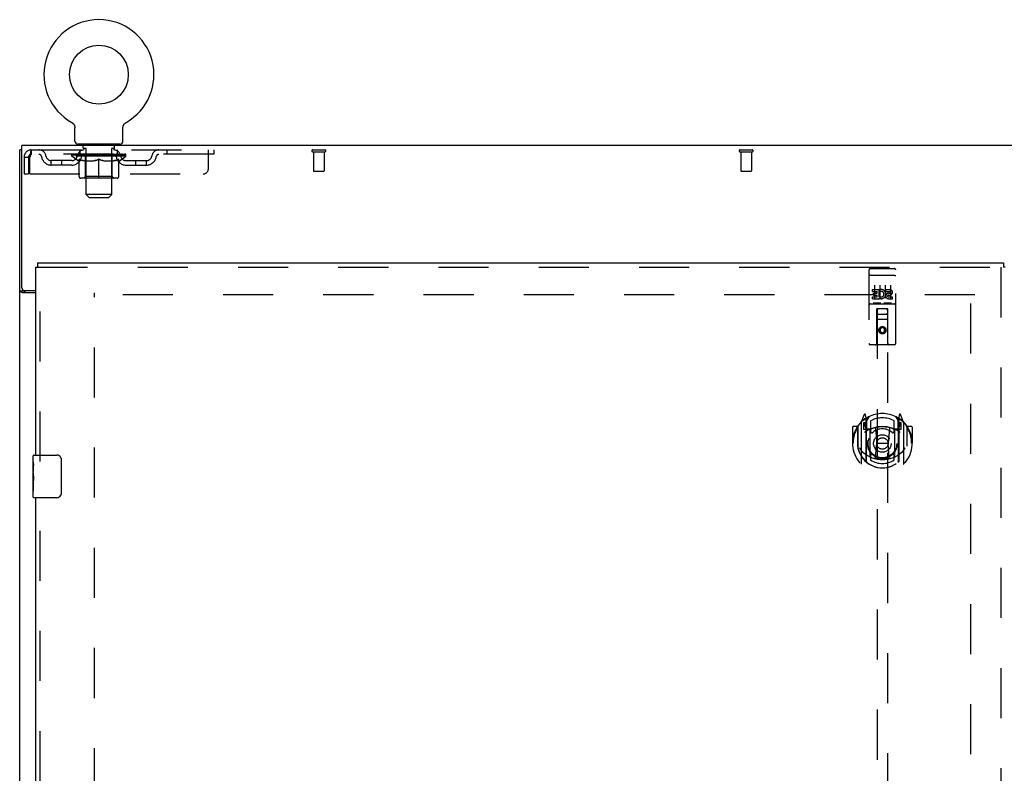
# Model space of a CAD drawing. Header units: inches. Extents: x 0 to 213, y 0 to 138.
# Tile 18 of 28: x 45 to 68, y 90 to 107. Entities that reach past the tile are written whole.
import ezdxf

# ---------------------------------------------------------------- set-up
doc = ezdxf.new("R2010")
doc.units = ezdxf.units.IN
doc.header["$LTSCALE"] = 11.73
doc.header["$MEASUREMENT"] = 0
doc.linetypes.add('HIDDEN', pattern=[0.2, 0.1, -0.1])
doc.layers.get('0').update_dxf_attribs({"linetype": 'CONTINUOUS'})
doc.layers.add('DEFAULT_2', color=8, linetype='HIDDEN')
doc.layers.add('LEFTHAND_DOOR_ASSEMBLY', color=7, linetype='CONTINUOUS')

msp = doc.modelspace()

# ---------------------------------------------------------------- linework, layer by layer
at = {"color": 7, "linetype": 'Continuous'}
for p, q in [((45.791, 104.984), (45.791, 104.984)), ((45.791, 104.984), (45.795, 104.981)), ((45.792, 104.983), (45.793, 104.982)), ((45.795, 104.981), (45.799, 104.979)), ((45.799, 104.979), (45.804, 104.976)), ((45.803, 104.976), (45.808, 104.973)), ((45.808, 104.973), (45.812, 104.969)), ((45.811, 104.97), (45.815, 104.966)), ((45.815, 104.966), (45.819, 104.963)), ((45.819, 104.963), (45.823, 104.959)), ((45.823, 104.959), (45.826, 104.955)), ((45.826, 104.956), (45.83, 104.952)), ((45.829, 104.952), (45.833, 104.948)), ((45.833, 104.948), (45.836, 104.944)), ((45.836, 104.944), (45.839, 104.939)), ((45.839, 104.94), (45.842, 104.935)), ((45.841, 104.935), (45.844, 104.931)), ((45.844, 104.931), (45.847, 104.926)), ((45.847, 104.927), (45.849, 104.922)), ((45.849, 104.922), (45.851, 104.917)), ((45.851, 104.917), (45.853, 104.913)), ((45.853, 104.913), (45.855, 104.908)), ((45.855, 104.908), (45.857, 104.903)), ((45.857, 104.903), (45.858, 104.898)), ((45.858, 104.898), (45.859, 104.893)), ((45.859, 104.893), (45.86, 104.888)), ((45.86, 104.888), (45.861, 104.883)), ((45.861, 104.883), (45.862, 104.878)), ((45.862, 104.878), (45.863, 104.873)), ((45.864, 104.545), (45.864, 104.859)), ((46.989, 104.873), (46.99, 104.878)), ((46.989, 104.868), (46.989, 104.873)), ((46.989, 104.863), (46.989, 104.868)), ((46.989, 104.863), (46.989, 104.868)), ((46.989, 104.859), (46.989, 104.863)), ((46.989, 104.545), (46.989, 104.859)), ((46.99, 104.878), (46.991, 104.883)), ((46.991, 104.883), (46.992, 104.888)), ((46.992, 104.888), (46.993, 104.893)), ((46.993, 104.893), (46.994, 104.898)), ((46.994, 104.898), (46.996, 104.903)), ((46.996, 104.903), (46.997, 104.908)), ((46.997, 104.908), (46.999, 104.913)), ((46.999, 104.913), (47.001, 104.917)), ((47.001, 104.917), (47.003, 104.922)), ((47.003, 104.922), (47.005, 104.927)), ((47.005, 104.926), (47.008, 104.931)), ((47.008, 104.931), (47.011, 104.935)), ((47.011, 104.935), (47.013, 104.94)), ((47.013, 104.939), (47.016, 104.944)), ((47.016, 104.944), (47.019, 104.948)), ((47.019, 104.948), (47.023, 104.952)), ((47.022, 104.952), (47.026, 104.956)), ((47.026, 104.955), (47.029, 104.959)), ((47.029, 104.959), (47.033, 104.963)), ((47.033, 104.963), (47.037, 104.966)), ((47.037, 104.966), (47.041, 104.97)), ((47.04, 104.969), (47.045, 104.973)), ((47.044, 104.973), (47.049, 104.976)), ((47.048, 104.976), (47.053, 104.979)), ((47.053, 104.979), (47.057, 104.981)), ((47.053, 104.979), (47.054, 104.979)), ((47.057, 104.981), (47.061, 104.984)), ((47.059, 104.982), (47.06, 104.983)), ((45.926, 104.476), (45.926, 104.446)), ((46.926, 104.476), (45.926, 104.476)), ((46.926, 104.476), (46.926, 104.446)), ((44.624, 104.342), (44.572, 104.342)), ((44.676, 101.035), (44.572, 101.035)), ((44.676, 101.035), (44.676, 101.05))]:
    msp.add_line(p, q, dxfattribs=at)
at = {"color": 3, "linetype": 'Continuous'}
for p, q in [((44.624, 101.11), (44.624, 104.446)), ((92.52, 104.446), (44.624, 104.446)), ((44.572, 32.55), (44.572, 104.342)), ((44.947, 100.998), (44.632, 100.998)), ((44.684, 101.05), (44.947, 101.05))]:
    msp.add_line(p, q, dxfattribs=at)
at = {"color": 7, "linetype": 'Continuous'}
for points in [[(45.863, 104.873), (45.863, 104.868), (45.863, 104.863), (45.864, 104.859)], [(44.689, 101.021), (44.687, 101.022), (44.685, 101.024), (44.683, 101.025), (44.681, 101.026), (44.679, 101.028), (44.678, 101.029), (44.677, 101.031), (44.676, 101.032), (44.676, 101.033), (44.676, 101.035)], [(44.708, 100.998), (44.708, 101), (44.708, 101.001), (44.708, 101.003), (44.708, 101.005), (44.707, 101.006), (44.706, 101.008), (44.705, 101.009), (44.704, 101.011), (44.702, 101.012), (44.701, 101.014), (44.699, 101.015), (44.697, 101.016), (44.695, 101.017), (44.693, 101.019), (44.689, 101.021)]]:
    msp.add_lwpolyline(points, dxfattribs=at)
at = {"color": 3, "linetype": 'Continuous'}
for points in [[(44.603, 101.011), (44.599, 101.013), (44.596, 101.014), (44.592, 101.015), (44.589, 101.017), (44.586, 101.018), (44.584, 101.02), (44.581, 101.021), (44.579, 101.023), (44.577, 101.024), (44.575, 101.026), (44.574, 101.028), (44.573, 101.029), (44.573, 101.031), (44.572, 101.033), (44.572, 101.035)], [(44.632, 100.998), (44.63, 100.999), (44.627, 101.001), (44.625, 101.002), (44.621, 101.004), (44.618, 101.005), (44.614, 101.007), (44.611, 101.008), (44.603, 101.011)]]:
    msp.add_lwpolyline(points, dxfattribs=at)
at = {"color": 7, "linetype": 'Continuous'}
msp.add_circle((46.426, 106.104), 0.688, dxfattribs=at)
for centre, radius, start, end in [((46.426, 106.104), 1.288, 299.5053, 240.4947), ((45.933, 104.545), 0.069, 180, 265), ((46.92, 104.545), 0.069, 275, 360)]:
    msp.add_arc(centre, radius, start, end, dxfattribs=at)
at = {"color": 3, "linetype": 'Continuous'}
msp.add_arc((44.684, 101.11), 0.06, 180, 270, dxfattribs=at)
at = {"layer": 'DEFAULT_2', "color": 8, "linetype": 'HIDDEN'}
for p, q in [((45.791, 104.984), (45.791, 104.984)), ((45.798, 104.979), (45.799, 104.979)), ((47.061, 104.984), (47.061, 104.984)), ((46.023, 104.476), (46.023, 104.446)), ((46.061, 104.386), (46.061, 104.466)), ((46.791, 104.386), (46.791, 104.466)), ((46.829, 104.476), (46.829, 104.446)), ((44.676, 104.175), (44.676, 103.779)), ((44.676, 104.175), (44.78, 104.175)), ((44.78, 104.175), (44.78, 103.779)), ((44.81, 103.779), (44.81, 104.175)), ((44.843, 104.342), (44.843, 104.238)), ((44.843, 104.342), (49.114, 104.342)), ((49.114, 104.238), (44.843, 104.238)), ((45.793, 104.191), (45.793, 104.238)), ((45.952, 104.079), (45.793, 104.191)), ((47.059, 104.191), (45.793, 104.191)), ((45.802, 104.231), (45.802, 104.238)), ((45.811, 104.228), (45.811, 104.231)), ((45.811, 104.228), (47.041, 104.228)), ((45.82, 104.228), (45.82, 104.231)), ((45.821, 104.228), (45.821, 104.231)), ((45.831, 104.231), (45.831, 104.238)), ((45.847, 104.228), (45.847, 104.231)), ((45.849, 104.228), (45.849, 104.231)), ((45.878, 104.231), (45.878, 104.238)), ((45.892, 104.228), (45.892, 104.231)), ((45.895, 104.228), (45.895, 104.231)), ((46.099, 104.231), (45.898, 104.231)), ((45.941, 104.231), (45.941, 104.238)), ((45.942, 104.228), (45.942, 104.231)), ((45.943, 104.228), (45.943, 104.231)), ((45.946, 104.228), (45.946, 104.231)), ((45.953, 104.228), (45.953, 104.231)), ((45.953, 104.228), (45.953, 104.231)), ((45.957, 104.228), (45.957, 104.231)), ((45.96, 104.228), (45.96, 104.232)), ((45.964, 104.228), (45.964, 104.231)), ((45.979, 104.228), (45.979, 104.231)), ((45.989, 104.238), (45.989, 104.342)), ((45.997, 104.228), (45.997, 104.233)), ((45.997, 104.228), (45.997, 104.231)), ((46.018, 104.228), (46.018, 104.231)), ((46.018, 104.228), (46.018, 104.231)), ((46.019, 104.231), (46.019, 104.238)), ((46.029, 104.228), (46.029, 104.231)), ((46.033, 104.228), (46.033, 104.231)), ((46.042, 104.228), (46.042, 104.231)), ((46.053, 104.228), (46.053, 104.235)), ((46.069, 104.228), (46.069, 104.231)), ((46.131, 104.376), (46.071, 104.376)), ((46.072, 104.228), (46.072, 104.231)), ((46.099, 104.228), (46.099, 104.231)), ((46.166, 104.231), (46.104, 104.231)), ((46.109, 104.231), (46.109, 104.238)), ((46.113, 103.719), (46.113, 104.188)), ((46.116, 104.228), (46.116, 104.231)), ((46.121, 104.228), (46.121, 104.231)), ((46.126, 103.295), (46.126, 104.366)), ((46.127, 104.228), (46.127, 104.236)), ((46.131, 104.228), (46.131, 104.231)), ((46.142, 104.228), (46.142, 104.231)), ((46.166, 104.228), (46.166, 104.231)), ((46.241, 104.231), (46.182, 104.231)), ((46.202, 104.228), (46.202, 104.231)), ((46.209, 104.231), (46.209, 104.238)), ((46.213, 104.228), (46.213, 104.231)), ((46.216, 104.228), (46.216, 104.237)), ((46.218, 104.228), (46.218, 104.231)), ((46.226, 104.228), (46.226, 104.231)), ((46.241, 104.228), (46.241, 104.231)), ((46.322, 104.231), (46.267, 104.231)), ((46.28, 104.228), (46.28, 104.231)), ((46.312, 104.231), (46.426, 104.238)), ((46.316, 104.231), (46.316, 104.238)), ((46.317, 104.238), (46.316, 104.238)), ((46.317, 104.231), (46.317, 104.238)), ((46.317, 104.228), (46.317, 104.231)), ((46.32, 104.228), (46.32, 104.231)), ((46.322, 104.228), (46.322, 104.231)), ((46.322, 104.228), (46.322, 104.231)), ((46.405, 104.231), (46.357, 104.231)), ((46.363, 104.228), (46.363, 104.231)), ((46.405, 104.228), (46.405, 104.231)), ((46.423, 104.231), (46.423, 104.231)), ((46.423, 104.228), (46.423, 104.231)), ((46.423, 104.228), (46.423, 104.231)), ((46.426, 104.231), (46.426, 104.238)), ((46.429, 104.228), (46.429, 104.231)), ((46.429, 104.228), (46.429, 104.231)), ((46.429, 104.231), (46.429, 104.231)), ((46.431, 104.231), (46.495, 104.231)), ((46.447, 104.228), (46.447, 104.231)), ((46.463, 104.231), (46.463, 104.235)), ((46.463, 104.235), (46.54, 104.231)), ((46.484, 104.231), (46.484, 104.234)), ((46.49, 104.228), (46.49, 104.231)), ((46.53, 104.228), (46.53, 104.231)), ((46.531, 104.228), (46.531, 104.231)), ((46.531, 104.231), (46.585, 104.231)), ((46.532, 104.228), (46.532, 104.231)), ((46.535, 104.231), (46.535, 104.238)), ((46.535, 104.238), (46.536, 104.238)), ((46.535, 104.228), (46.535, 104.231)), ((46.536, 104.231), (46.536, 104.238)), ((46.572, 104.228), (46.572, 104.231)), ((46.611, 104.228), (46.611, 104.231)), ((46.611, 104.231), (46.67, 104.231)), ((46.626, 104.228), (46.626, 104.231)), ((46.634, 104.228), (46.634, 104.231)), ((46.637, 104.228), (46.637, 104.237)), ((46.639, 104.228), (46.639, 104.231)), ((46.643, 104.231), (46.643, 104.238)), ((46.65, 104.228), (46.65, 104.231)), ((46.686, 104.228), (46.686, 104.231)), ((46.686, 104.231), (46.748, 104.231)), ((46.71, 104.228), (46.71, 104.231)), ((46.781, 104.376), (46.721, 104.376)), ((46.721, 104.228), (46.721, 104.231)), ((46.725, 104.228), (46.725, 104.236)), ((46.726, 103.295), (46.726, 104.366)), ((46.731, 104.228), (46.731, 104.231)), ((46.736, 104.228), (46.736, 104.231)), ((46.739, 103.719), (46.739, 104.188)), ((46.743, 104.231), (46.743, 104.238)), ((46.753, 104.228), (46.753, 104.231)), ((46.753, 104.231), (46.954, 104.231)), ((46.78, 104.228), (46.78, 104.231)), ((46.783, 104.228), (46.783, 104.231)), ((46.799, 104.228), (46.799, 104.235)), ((46.81, 104.228), (46.81, 104.231)), ((46.819, 104.228), (46.819, 104.231)), ((46.823, 104.228), (46.823, 104.231)), ((46.833, 104.231), (46.833, 104.238)), ((46.835, 104.228), (46.835, 104.231)), ((46.835, 104.228), (46.835, 104.231)), ((46.855, 104.228), (46.855, 104.233)), ((46.855, 104.228), (46.855, 104.231)), ((46.864, 104.238), (46.864, 104.342)), ((46.873, 104.228), (46.873, 104.231)), ((46.888, 104.228), (46.888, 104.231)), ((46.892, 104.228), (46.892, 104.232)), ((46.895, 104.228), (46.895, 104.231)), ((46.899, 104.228), (46.899, 104.231)), ((46.899, 104.228), (46.899, 104.231)), ((46.9, 104.079), (47.059, 104.191)), ((46.906, 104.228), (46.906, 104.231)), ((46.909, 104.228), (46.909, 104.231)), ((46.91, 104.228), (46.91, 104.231)), ((46.911, 104.231), (46.911, 104.238)), ((46.957, 104.228), (46.957, 104.231)), ((46.96, 104.228), (46.96, 104.231)), ((46.974, 104.231), (46.974, 104.238)), ((47.003, 104.228), (47.003, 104.231)), ((47.005, 104.228), (47.005, 104.231)), ((47.021, 104.231), (47.021, 104.238)), ((47.031, 104.228), (47.031, 104.231)), ((47.032, 104.228), (47.032, 104.231)), ((47.041, 104.228), (47.041, 104.231)), ((47.05, 104.231), (47.05, 104.238)), ((47.059, 104.191), (47.059, 104.238)), ((48.014, 104.342), (48.014, 104.238)), ((48.989, 103.904), (48.989, 104.342)), ((49.114, 104.342), (49.114, 104.238)), ((51.43, 104.342), (51.714, 104.342)), ((51.43, 104.299), (51.714, 104.299)), ((51.448, 104.299), (51.448, 103.852)), ((51.696, 104.299), (51.696, 103.852)), ((61.43, 104.342), (61.714, 104.342)), ((61.43, 104.299), (61.714, 104.299)), ((61.448, 104.299), (61.448, 103.852)), ((61.696, 104.299), (61.696, 103.852)), ((45.311, 103.987), (45.311, 104.091)), ((45.794, 104.091), (45.311, 104.091)), ((45.794, 103.987), (45.311, 103.987)), ((45.561, 103.987), (45.561, 104.091)), ((45.952, 104.079), (45.963, 104.079)), ((45.963, 103.716), (45.963, 104.123)), ((46.285, 104.079), (46.105, 104.079)), ((46.426, 103.679), (46.426, 104.123)), ((46.747, 104.079), (46.567, 104.079)), ((46.89, 103.716), (46.89, 104.123)), ((46.89, 104.079), (46.9, 104.079)), ((47.058, 104.091), (47.541, 104.091)), ((47.058, 103.987), (47.541, 103.987)), ((47.291, 103.987), (47.291, 104.091)), ((47.541, 103.987), (47.541, 104.091)), ((44.676, 103.779), (44.78, 103.779)), ((44.81, 103.779), (48.864, 103.779)), ((46.113, 103.719), (46.073, 103.679)), ((46.739, 103.719), (46.113, 103.719)), ((46.739, 103.719), (46.779, 103.679)), ((51.458, 103.842), (51.686, 103.842)), ((61.458, 103.842), (61.686, 103.842)), ((46.852, 103.679), (46, 103.679)), ((46.195, 103.226), (46.126, 103.295)), ((46.726, 103.295), (46.126, 103.295)), ((46.657, 103.226), (46.726, 103.295)), ((46.195, 103.226), (46.657, 103.226)), ((46.322, 39.894), (46.322, 100.998)), ((66.926, 100.946), (46.322, 100.946)), ((66.822, 100.744), (66.822, 40.147))]:
    msp.add_line(p, q, dxfattribs=at)
for points in [[(44.843, 104.342), (44.841, 104.341), (44.838, 104.338), (44.836, 104.332), (44.834, 104.325), (44.831, 104.316), (44.829, 104.305), (44.827, 104.293), (44.824, 104.279), (44.822, 104.264), (44.819, 104.247), (44.817, 104.23), (44.815, 104.212), (44.812, 104.193), (44.81, 104.175)], [(44.843, 104.238), (44.841, 104.237), (44.838, 104.236), (44.836, 104.234), (44.834, 104.231), (44.831, 104.228), (44.829, 104.224), (44.827, 104.219), (44.824, 104.214), (44.822, 104.208), (44.819, 104.202), (44.817, 104.196), (44.815, 104.189), (44.812, 104.182), (44.81, 104.175)], [(45.963, 104.123), (45.988, 104.113), (46.014, 104.104), (46.039, 104.096), (46.063, 104.09), (46.088, 104.084), (46.112, 104.079)], [(46.105, 104.079), (46.081, 104.084), (46.058, 104.09), (46.034, 104.096), (46.011, 104.104), (45.987, 104.112), (45.963, 104.122)], [(46.275, 104.079), (46.3, 104.084), (46.325, 104.09), (46.35, 104.096), (46.375, 104.104), (46.4, 104.113), (46.426, 104.123)], [(46.426, 104.121), (46.402, 104.112), (46.378, 104.104), (46.354, 104.096), (46.331, 104.09), (46.308, 104.084), (46.285, 104.079)], [(46.426, 104.123), (46.452, 104.113), (46.478, 104.104), (46.503, 104.096), (46.528, 104.09), (46.552, 104.084), (46.577, 104.079)], [(46.567, 104.079), (46.544, 104.084), (46.521, 104.09), (46.497, 104.096), (46.474, 104.104), (46.45, 104.112), (46.426, 104.121)], [(46.74, 104.079), (46.764, 104.084), (46.789, 104.09), (46.814, 104.096), (46.839, 104.104), (46.864, 104.113), (46.89, 104.123)], [(46.89, 104.122), (46.865, 104.112), (46.841, 104.104), (46.817, 104.096), (46.794, 104.09), (46.77, 104.084), (46.747, 104.079)]]:
    msp.add_lwpolyline(points, dxfattribs=at)
for centre, radius, start, end in [((45.933, 104.545), 0.069, 265, 270), ((46.051, 104.466), 0.01, 0, 90), ((46.071, 104.386), 0.01, 180, 270), ((46.781, 104.386), 0.01, 270, 360), ((46.801, 104.466), 0.01, 90, 180), ((46.92, 104.545), 0.069, 270, 275), ((44.843, 104.175), 0.167, 90, 180), ((44.843, 104.175), 0.063, 90, 180), ((45.022, 104.175), 0.167, 8.0716, 90), ((45.023, 104.175), 0.0625, 7.9863, 90), ((45.311, 104.216), 0.229, 187.9863, 270), ((45.311, 104.216), 0.125, 188.0716, 270), ((45.794, 104.216), 0.125, 270, 351.9284), ((45.794, 104.216), 0.229, 270, 352.0137), ((46.084, 104.175), 0.167, 90, 171.9284), ((46.083, 104.175), 0.0625, 90, 172.0137), ((46.073, 104.188), 0.0398, 0, 90), ((46.116, 104.366), 0.01, 0, 90), ((46.736, 104.366), 0.01, 90, 180), ((46.779, 104.188), 0.0398, 90, 180), ((46.769, 104.175), 0.167, 8.0716, 90), ((46.769, 104.175), 0.0625, 7.9863, 90), ((47.058, 104.216), 0.229, 187.9863, 270), ((47.058, 104.216), 0.125, 188.0716, 270), ((47.541, 104.216), 0.125, 270, 351.9284), ((47.541, 104.216), 0.229, 270, 352.0137), ((47.83, 104.175), 0.167, 90, 171.9284), ((47.829, 104.175), 0.0625, 90, 172.0137), ((51.43, 104.32), 0.0215, 90, 270), ((51.714, 104.32), 0.0215, 270, 90), ((61.43, 104.32), 0.0215, 90, 270), ((61.714, 104.32), 0.0215, 270, 90), ((46, 103.716), 0.0371, 180, 270), ((46.852, 103.716), 0.0371, 270, 360), ((48.864, 103.904), 0.125, 270, 360), ((51.458, 103.852), 0.01, 180, 270), ((51.686, 103.852), 0.01, 270, 360), ((61.458, 103.852), 0.01, 180, 270), ((61.686, 103.852), 0.01, 270, 360)]:
    msp.add_arc(centre, radius, start, end, dxfattribs=at)
for centre, major_axis, ratio, start_param, end_param in [((46.426, 104.238), (0.633, 0.007), 0.05963, 2.96643, 3.140963), ((45.773, 104.226), (0.198, 0), 0.060556, 0.430652, 1.470503), ((46.426, 104.238), (0.633, 0), 0.060556, -3.141593, -2.96706), ((45.773, 104.219), (0.198, 0.002), 0.05963, 1.376596, 1.469874), ((46.426, 104.238), (0.633, 0.013), 0.05688, 2.791345, 2.965878), ((45.749, 104.226), (0.198, 0.002), 0.05963, 0.25549, 1.295341), ((45.817, 104.226), (0.198, -0.002), 0.05963, 0.605815, 1.645666), ((46.426, 104.238), (0.633, -0.007), 0.05963, -2.96643, -2.791898), ((45.817, 104.219), (0.198, 0), 0.060556, 1.551758, 1.645036), ((45.749, 104.219), (0.198, 0.004), 0.05688, 1.20151, 1.294789), ((45.818, 104.221), (0.164, 0.002), 0.05963, 1.065228, 1.614276), ((45.799, 104.221), (0.164, 0.003), 0.05688, 0.890143, 1.43919), ((45.856, 104.221), (0.164, 0), 0.060556, 1.240391, 1.789438), ((46.426, 104.238), (0.633, 0.019), 0.052395, 2.616403, 2.790936), ((45.745, 104.226), (0.198, 0.004), 0.05688, 0.080405, 1.120256), ((45.88, 104.226), (0.198, -0.004), 0.05688, 0.7809, 1.820751), ((46.426, 104.238), (0.633, -0.013), 0.05688, -2.791345, -2.616812), ((45.88, 104.219), (0.198, -0.002), 0.05963, 1.72692, 1.820198), ((45.745, 104.219), (0.198, 0.006), 0.052395, 1.026568, 1.119847), ((45.798, 104.221), (0.164, 0.005), 0.052395, 0.715201, 1.264248), ((45.912, 104.221), (0.164, -0.002), 0.05963, 1.415553, 1.9646), ((46.426, 104.238), (0.633, 0.025), 0.046319, 2.441654, 2.616187), ((45.959, 104.226), (0.198, -0.006), 0.052395, 0.955842, 1.995693), ((45.762, 104.226), (0.198, 0.006), 0.052395, -0.094537, 0.945314), ((46.426, 104.238), (0.633, -0.019), 0.052395, -2.616403, -2.44187), ((45.959, 104.219), (0.198, -0.004), 0.05688, 1.902006, 1.995284), ((45.762, 104.219), (0.198, 0.008), 0.046319, 0.851819, 0.945098), ((45.816, 104.221), (0.164, 0.006), 0.046319, 0.540452, 1.089499), ((45.983, 104.221), (0.164, -0.003), 0.05688, 1.590638, 2.139686), ((46.426, 104.238), (0.633, 0.029), 0.038841, 2.267123, 2.441656), ((46.052, 104.226), (0.198, -0.008), 0.046319, 1.130591, 2.170442), ((45.799, 104.226), (0.198, 0.008), 0.046319, -0.269286, 0.770565), ((46.426, 104.238), (0.633, -0.025), 0.046319, -2.441654, -2.267121), ((46.052, 104.219), (0.198, -0.006), 0.052395, 2.076947, 2.170226), ((45.799, 104.219), (0.198, 0.009), 0.038841, 0.677289, 0.770567), ((45.853, 104.221), (0.164, 0.008), 0.038841, 0.365921, 0.914969), ((46.068, 104.221), (0.164, -0.005), 0.052395, 1.76558, 2.314627), ((46.426, 104.238), (0.633, 0.033), 0.030195, 2.09281, 2.267343), ((46.157, 104.226), (0.198, -0.009), 0.038841, 1.305122, 2.344973), ((45.855, 104.226), (0.198, 0.009), 0.038841, -0.443817, 0.596034), ((46.426, 104.238), (0.633, -0.029), 0.038841, -2.267123, -2.092591), ((46.157, 104.219), (0.198, -0.008), 0.046319, 2.251696, 2.344975), ((45.855, 104.219), (0.198, 0.01), 0.030195, 0.502975, 0.596254), ((45.908, 104.221), (0.164, 0.009), 0.030195, 0.191608, 0.740655), ((46.163, 104.221), (0.164, -0.006), 0.046319, 1.940329, 2.489376), ((45.929, 104.226), (0.198, 0.01), 0.030195, -0.61813, 0.421721), ((46.426, 104.238), (0.633, 0.036), 0.020645, 1.918687, 2.09322), ((46.27, 104.226), (0.198, -0.01), 0.030195, 1.479435, 2.519286), ((46.426, 104.238), (0.633, -0.033), 0.030195, -2.09281, -1.918277), ((46.27, 104.219), (0.198, -0.009), 0.038841, 2.426227, 2.519505), ((45.929, 104.219), (0.198, 0.011), 0.020645, 0.328852, 0.422131), ((45.978, 104.221), (0.164, 0.009), 0.020645, 0.017485, 0.566532), ((46.267, 104.221), (0.164, -0.008), 0.038841, 2.11486, 2.663907), ((46.017, 104.226), (0.198, 0.011), 0.020645, -0.792253, 0.247598), ((46.426, 104.238), (0.633, 0.038), 0.010478, 1.744704, 1.919237), ((46.388, 104.226), (0.198, -0.011), 0.020645, 1.653558, 2.693409), ((46.426, 104.238), (0.633, -0.036), 0.020645, -1.918687, -1.744154), ((46.388, 104.219), (0.198, -0.01), 0.030195, 2.60054, 2.693819), ((46.017, 104.219), (0.198, 0.012), 0.010478, 0.154869, 0.248148), ((46.061, 104.221), (0.164, 0.01), 0.010478, 6.126688, 6.675735), ((46.375, 104.221), (0.164, -0.009), 0.030195, 2.289173, 2.83822), ((46.118, 104.226), (0.198, 0.012), 0.010478, -0.966236, -0.000846), ((46.507, 104.226), (0.198, -0.012), 0.010478, 1.827541, 2.867392), ((46.426, 104.238), (0.633, -0.038), 0.010478, -1.744704, -1.563007), ((46.507, 104.219), (0.198, -0.011), 0.020645, 2.774664, 2.867942), ((46.485, 104.221), (0.164, -0.009), 0.020645, 2.463296, 3.012344), ((46.345, 104.226), (0.198, 0.012), 0.010478, 0.274201, 1.314052), ((46.259, 104.221), (0.164, 0.01), 0.010478, -0.000483, 0.504314), ((46.229, 104.219), (0.198, 0.012), 0.010478, 0.099668, 0.192946), ((46.426, 104.238), (0.633, 0.038), 0.010478, -1.571421, -1.396888), ((46.623, 104.219), (0.198, -0.012), 0.010478, 2.74231, 2.948646), ((46.593, 104.221), (0.164, -0.01), 0.010478, 2.637279, 3.14189), ((46.464, 104.226), (0.198, 0.011), 0.020645, 0.448184, 1.488034), ((46.367, 104.221), (0.164, 0.009), 0.020645, 0.129249, 0.678296), ((46.345, 104.219), (0.198, 0.011), 0.020645, 0.273651, 0.366929), ((46.734, 104.226), (0.198, -0.012), 0.010478, -3.140747, -2.175357), ((46.426, 104.238), (0.633, 0.036), 0.020645, -1.397439, -1.222906), ((46.426, 104.238), (0.633, -0.038), 0.010478, 1.222355, 1.396888), ((46.582, 104.226), (0.198, 0.01), 0.030195, 0.622307, 1.662158), ((46.477, 104.221), (0.164, 0.009), 0.030195, 0.303372, 0.852419), ((46.791, 104.221), (0.164, -0.01), 0.010478, 2.749043, 3.29809), ((46.835, 104.226), (0.198, -0.011), 0.020645, 2.893995, 3.933846), ((46.464, 104.219), (0.198, 0.01), 0.030195, 0.447774, 0.541052), ((46.835, 104.219), (0.198, -0.012), 0.010478, 2.893445, 2.986723), ((46.695, 104.226), (0.198, 0.009), 0.038841, 0.79662, 1.836471), ((46.426, 104.238), (0.633, 0.033), 0.030195, -1.223315, -1.048783), ((46.426, 104.238), (0.633, -0.036), 0.020645, 1.048373, 1.222906), ((46.585, 104.221), (0.164, 0.008), 0.038841, 0.477686, 1.026733), ((46.874, 104.221), (0.164, -0.009), 0.020645, 2.57506, 3.124108), ((46.923, 104.226), (0.198, -0.01), 0.030195, 2.719872, 3.759723), ((46.8, 104.226), (0.198, 0.008), 0.046319, 0.971151, 2.011002), ((46.582, 104.219), (0.198, 0.009), 0.038841, 0.622087, 0.715366), ((46.923, 104.219), (0.198, -0.011), 0.020645, 2.719462, 2.812741), ((46.426, 104.238), (0.633, 0.029), 0.038841, -1.049002, -0.874469), ((46.426, 104.238), (0.633, -0.033), 0.030195, 0.87425, 1.048783), ((46.689, 104.221), (0.164, 0.006), 0.046319, 0.652216, 1.201263), ((46.893, 104.226), (0.198, 0.006), 0.052395, 1.1459, 2.185751), ((46.944, 104.221), (0.164, -0.009), 0.030195, 2.400937, 2.949985), ((46.997, 104.226), (0.198, -0.009), 0.038841, 2.545558, 3.585409), ((46.784, 104.221), (0.164, 0.005), 0.052395, 0.826965, 1.376012), ((46.695, 104.219), (0.198, 0.008), 0.046319, 0.796618, 0.889896), ((46.997, 104.219), (0.198, -0.01), 0.030195, 2.545339, 2.638617), ((46.972, 104.226), (0.198, 0.004), 0.05688, 1.320842, 2.360692), ((46.426, 104.238), (0.633, 0.025), 0.046319, -0.874471, -0.699939), ((46.426, 104.238), (0.633, -0.029), 0.038841, 0.699936, 0.874469), ((47.053, 104.226), (0.198, -0.008), 0.046319, 2.371028, 3.410879), ((46.999, 104.221), (0.164, -0.008), 0.038841, 2.226624, 2.775671), ((47.035, 104.226), (0.198, 0.002), 0.05963, 1.495927, 2.535778), ((46.869, 104.221), (0.164, 0.003), 0.05688, 1.001907, 1.550954), ((47.09, 104.226), (0.198, -0.006), 0.052395, 2.196279, 3.23613), ((46.8, 104.219), (0.198, 0.006), 0.052395, 0.971367, 1.064645), ((47.036, 104.221), (0.164, -0.006), 0.046319, 2.052093, 2.601141), ((47.079, 104.226), (0.198, 0), 0.060556, 1.671089, 2.71094), ((47.053, 104.219), (0.198, -0.009), 0.038841, 2.371026, 2.464304), ((47.107, 104.226), (0.198, -0.004), 0.05688, 2.021337, 3.061188), ((46.426, 104.238), (0.633, 0.019), 0.052395, -0.699723, -0.52519), ((46.426, 104.238), (0.633, -0.025), 0.046319, 0.525406, 0.699939), ((47.103, 104.226), (0.198, -0.002), 0.05963, 1.846251, 2.886102), ((46.94, 104.221), (0.164, 0.002), 0.05963, 1.176993, 1.72604), ((47.054, 104.221), (0.164, -0.005), 0.052395, 1.877344, 2.426392), ((46.996, 104.221), (0.164, 0), 0.060556, 1.352155, 1.901202), ((47.054, 104.221), (0.164, -0.003), 0.05688, 1.702402, 2.25145), ((47.034, 104.221), (0.164, -0.002), 0.05963, 1.527317, 2.076364), ((46.893, 104.219), (0.198, 0.004), 0.05688, 1.146309, 1.239587), ((47.09, 104.219), (0.198, -0.008), 0.046319, 2.196495, 2.289773), ((46.426, 104.238), (0.633, 0.013), 0.05688, -0.524781, -0.350248), ((46.426, 104.238), (0.633, -0.019), 0.052395, 0.350657, 0.52519), ((46.972, 104.219), (0.198, 0.002), 0.05963, 1.321394, 1.414673), ((47.107, 104.219), (0.198, -0.006), 0.052395, 2.021746, 2.115024), ((46.426, 104.238), (0.633, 0.007), 0.05963, -0.349695, -0.175162), ((46.426, 104.238), (0.633, -0.013), 0.05688, 0.175715, 0.350248), ((47.035, 104.219), (0.198, 0), 0.060556, 1.496556, 1.589835), ((47.103, 104.219), (0.198, -0.004), 0.05688, 1.846804, 1.940083), ((47.079, 104.219), (0.198, -0.002), 0.05963, 1.671719, 1.764997), ((46.426, 104.238), (0.633, 0), 0.060556, -0.174533, 0), ((46.426, 104.238), (0.633, -0.007), 0.05963, 0.000629, 0.175162)]:
    msp.add_ellipse(centre, major_axis=major_axis, ratio=ratio, start_param=start_param, end_param=end_param, dxfattribs=at)
at = {"layer": 'LEFTHAND_DOOR_ASSEMBLY', "color": 7, "linetype": 'Continuous'}
for p, q in [((44.989, 101.696), (44.989, 101.592)), ((67.593, 101.696), (67.593, 101.592)), ((44.947, 101.592), (44.989, 101.592)), ((67.635, 101.592), (67.593, 101.592)), ((44.887, 97.035), (44.887, 97.181)), ((44.887, 96.777), (44.887, 97.034)), ((44.902, 97.196), (45.442, 97.196)), ((45.542, 97.096), (45.542, 96.296)), ((44.893, 96.979), (44.887, 96.979)), ((44.887, 96.811), (44.894, 96.811)), ((44.887, 96.211), (44.887, 96.775)), ((44.894, 96.811), (44.894, 96.947)), ((44.889, 96.748), (44.887, 96.748)), ((44.887, 96.616), (44.893, 96.616)), ((44.887, 96.58), (44.894, 96.58)), ((44.888, 96.75), (44.89, 96.728)), ((44.894, 96.35), (44.894, 96.58)), ((44.887, 96.517), (44.894, 96.517)), ((44.887, 96.35), (44.894, 96.35)), ((45.442, 96.196), (44.902, 96.196))]:
    msp.add_line(p, q, dxfattribs=at)
at = {"layer": 'LEFTHAND_DOOR_ASSEMBLY', "color": 3, "linetype": 'Continuous'}
for p, q in [((44.989, 101.696), (67.593, 101.696)), ((44.947, 97.196), (44.947, 101.592)), ((44.947, 70.946), (44.947, 96.196))]:
    msp.add_line(p, q, dxfattribs=at)
at = {"layer": 'LEFTHAND_DOOR_ASSEMBLY', "color": 8, "linetype": 'HIDDEN'}
for p, q in [((44.989, 101.592), (67.593, 101.592)), ((45.051, 97.041), (45.051, 101.592)), ((64.447, 101.533), (64.447, 99.808)), ((64.464, 101.404), (64.463, 101.404)), ((64.464, 101.405), (64.464, 101.404)), ((64.465, 101.405), (64.464, 101.405)), ((64.466, 101.405), (64.465, 101.405)), ((64.467, 101.405), (64.466, 101.405)), ((64.468, 101.405), (64.467, 101.405)), ((64.468, 101.405), (64.468, 101.405)), ((64.469, 101.405), (64.468, 101.405)), ((64.47, 101.405), (64.469, 101.405)), ((64.471, 101.405), (64.47, 101.405)), ((64.472, 101.405), (64.471, 101.405)), ((64.472, 101.405), (64.472, 101.405)), ((64.473, 101.405), (64.472, 101.405)), ((64.474, 101.405), (64.473, 101.405)), ((64.475, 101.405), (64.474, 101.405)), ((64.476, 101.405), (64.475, 101.405)), ((64.477, 101.405), (64.476, 101.405)), ((64.477, 101.563), (65.042, 101.563)), ((64.477, 101.405), (65.042, 101.405)), ((65.042, 101.405), (65.043, 101.405)), ((65.043, 101.405), (65.044, 101.405)), ((65.044, 101.405), (65.045, 101.405)), ((65.045, 101.405), (65.045, 101.405)), ((65.045, 101.405), (65.046, 101.405)), ((65.046, 101.405), (65.047, 101.405)), ((65.047, 101.405), (65.048, 101.405)), ((65.048, 101.405), (65.049, 101.405)), ((65.049, 101.405), (65.05, 101.405)), ((65.05, 101.405), (65.05, 101.405)), ((65.05, 101.405), (65.051, 101.405)), ((65.051, 101.405), (65.052, 101.405)), ((65.052, 101.405), (65.053, 101.405)), ((65.053, 101.405), (65.054, 101.405)), ((65.054, 101.405), (65.054, 101.405)), ((65.054, 101.405), (65.055, 101.404)), ((65.072, 99.808), (65.072, 101.533)), ((67.531, 101.592), (67.531, 39.3)), ((64.572, 101.172), (64.572, 100.866)), ((64.697, 101.172), (64.697, 100.866)), ((64.822, 101.172), (64.822, 100.866)), ((64.947, 101.172), (64.947, 100.866)), ((64.528, 101.028), (64.528, 101.07)), ((64.528, 101.07), (64.684, 101.07)), ((64.528, 101.028), (64.641, 101.028)), ((64.549, 100.943), (64.549, 100.986)), ((64.549, 100.986), (64.641, 100.986)), ((64.549, 100.943), (64.641, 100.943)), ((64.641, 100.986), (64.641, 101.028)), ((64.641, 100.9), (64.641, 100.943)), ((64.684, 100.893), (64.684, 101.07)), ((64.708, 101.022), (64.691, 101.061)), ((64.84, 101.028), (64.84, 101.07)), ((64.84, 101.07), (64.933, 101.07)), ((64.84, 101.028), (64.933, 101.028)), ((64.9, 100.943), (64.946, 100.943)), ((64.904, 100.984), (64.932, 100.984)), ((64.477, 100.735), (65.042, 100.735)), ((64.528, 100.857), (64.528, 100.9)), ((64.528, 100.9), (64.641, 100.9)), ((64.528, 100.857), (64.684, 100.857)), ((64.721, 100.751), (64.549, 100.751)), ((64.684, 100.893), (64.697, 100.911)), ((64.684, 100.857), (64.684, 100.869)), ((64.687, 100.868), (64.684, 100.869)), ((64.971, 100.751), (64.799, 100.751)), ((64.904, 100.9), (64.996, 100.9)), ((64.904, 100.857), (64.996, 100.857)), ((64.996, 100.857), (64.996, 100.9)), ((64.63, 99.808), (64.633, 100.618)), ((64.655, 100.618), (64.633, 100.618)), ((64.635, 100.618), (64.635, 72.616)), ((64.865, 100.618), (64.655, 100.618)), ((64.675, 100.493), (64.845, 100.493)), ((64.886, 100.618), (64.865, 100.618)), ((64.885, 72.616), (64.885, 100.618)), ((64.89, 99.808), (64.886, 100.618)), ((64.887, 100.368), (64.632, 100.368)), ((64.76, 100.19), (64.697, 100.154)), ((64.697, 100.154), (64.697, 100.082)), ((64.697, 100.154), (64.707, 100.148)), ((64.697, 100.082), (64.707, 100.088)), ((64.697, 100.082), (64.76, 100.046)), ((64.76, 100.179), (64.707, 100.148)), ((64.707, 100.148), (64.707, 100.088)), ((64.707, 100.088), (64.76, 100.057)), ((64.76, 100.19), (64.76, 100.179)), ((64.822, 100.154), (64.76, 100.19)), ((64.812, 100.148), (64.76, 100.179)), ((64.76, 100.057), (64.812, 100.088)), ((64.76, 100.046), (64.822, 100.082)), ((64.76, 100.046), (64.76, 100.057)), ((64.822, 100.154), (64.812, 100.148)), ((64.812, 100.088), (64.812, 100.148)), ((64.822, 100.082), (64.812, 100.088)), ((64.822, 100.082), (64.822, 100.154)), ((65.042, 99.778), (64.477, 99.778)), ((64.26, 97.958), (64.26, 96.99)), ((64.334, 98.144), (64.264, 97.969)), ((64.317, 97.953), (64.317, 97.803)), ((64.377, 97.953), (64.317, 97.953)), ((64.385, 97.928), (64.33, 97.928)), ((64.356, 98.039), (64.355, 98.039)), ((64.356, 98.039), (64.355, 98.039)), ((64.356, 98.039), (64.356, 98.039)), ((64.377, 98.06), (64.363, 98.141)), ((64.377, 97.044), (64.377, 98.06)), ((64.385, 97.988), (64.455, 98.097)), ((64.385, 97.044), (64.385, 98.047)), ((64.387, 98.022), (64.387, 97.815)), ((64.485, 98), (64.485, 97.748)), ((65.035, 97.748), (65.035, 98)), ((65.065, 98.097), (65.135, 97.988)), ((65.132, 97.815), (65.132, 98.022)), ((65.135, 97.044), (65.135, 98.047)), ((65.19, 97.928), (65.135, 97.928)), ((65.156, 98.141), (65.142, 98.06)), ((65.142, 98.06), (65.142, 97.044)), ((65.202, 97.953), (65.142, 97.953)), ((65.164, 98.039), (65.159, 98.042)), ((65.255, 97.969), (65.185, 98.144)), ((65.202, 97.803), (65.202, 97.953)), ((65.26, 96.99), (65.26, 97.958)), ((64.06, 97.847), (64.06, 97.474)), ((64.177, 97.862), (64.075, 97.862)), ((64.177, 97.862), (64.177, 97.474)), ((64.185, 97.847), (64.177, 97.862)), ((64.185, 97.86), (64.185, 97.403)), ((64.317, 97.803), (64.377, 97.803)), ((64.325, 97.921), (64.355, 97.875)), ((64.477, 97.802), (64.405, 97.802)), ((64.407, 97.795), (64.473, 97.795)), ((64.477, 97.161), (64.477, 97.792)), ((64.596, 97.818), (64.627, 97.474)), ((64.923, 97.818), (64.892, 97.474)), ((65.115, 97.802), (65.042, 97.802)), ((65.042, 97.792), (65.042, 97.161)), ((65.046, 97.795), (65.112, 97.795)), ((65.142, 97.803), (65.202, 97.803)), ((65.164, 97.875), (65.194, 97.921)), ((65.342, 97.862), (65.334, 97.847)), ((65.335, 97.86), (65.335, 97.403)), ((65.342, 97.474), (65.342, 97.862)), ((65.445, 97.862), (65.342, 97.862)), ((65.46, 97.847), (65.46, 97.474)), ((64.06, 97.474), (64.075, 97.474)), ((64.177, 97.474), (64.192, 97.474)), ((64.597, 97.135), (64.627, 97.474)), ((64.627, 97.474), (64.892, 97.474)), ((64.922, 97.135), (64.892, 97.474)), ((65.342, 97.474), (65.327, 97.474)), ((65.445, 97.474), (65.46, 97.474)), ((64.185, 97.403), (64.185, 97.4)), ((65.335, 97.403), (65.334, 97.4)), ((64.485, 97.187), (64.485, 97.084)), ((65.035, 97.084), (65.035, 97.187)), ((45.051, 70.791), (45.051, 96.351))]:
    msp.add_line(p, q, dxfattribs=at)
for points in [[(64.463, 101.404), (64.463, 101.404), (64.462, 101.404), (64.462, 101.404), (64.461, 101.404), (64.461, 101.404), (64.461, 101.404), (64.46, 101.404), (64.46, 101.404), (64.46, 101.404), (64.459, 101.404), (64.459, 101.404), (64.459, 101.404), (64.458, 101.404), (64.458, 101.404), (64.458, 101.403), (64.457, 101.403), (64.457, 101.403), (64.457, 101.403), (64.456, 101.403), (64.456, 101.403), (64.456, 101.403), (64.456, 101.403), (64.455, 101.403), (64.455, 101.403), (64.455, 101.403), (64.454, 101.403), (64.454, 101.403), (64.454, 101.402), (64.454, 101.402), (64.453, 101.402), (64.453, 101.402), (64.453, 101.402), (64.453, 101.402), (64.452, 101.402), (64.452, 101.402), (64.452, 101.402), (64.452, 101.402), (64.451, 101.402), (64.451, 101.402), (64.451, 101.401), (64.451, 101.401), (64.451, 101.401), (64.45, 101.401), (64.45, 101.401), (64.45, 101.401), (64.45, 101.401), (64.45, 101.401), (64.449, 101.401), (64.449, 101.401), (64.449, 101.401), (64.449, 101.4), (64.449, 101.4), (64.449, 101.4), (64.449, 101.4), (64.448, 101.4), (64.448, 101.4), (64.448, 101.4), (64.448, 101.4), (64.448, 101.4), (64.448, 101.4), (64.448, 101.399), (64.448, 101.399), (64.448, 101.399), (64.448, 101.399), (64.447, 101.399), (64.447, 101.399), (64.447, 101.399), (64.447, 101.399), (64.447, 101.399), (64.447, 101.398), (64.447, 101.398), (64.447, 101.398), (64.447, 101.398), (64.447, 101.398), (64.447, 101.398), (64.447, 101.398), (64.447, 101.398)], [(65.055, 101.404), (65.056, 101.404), (65.056, 101.404), (65.057, 101.404), (65.057, 101.404), (65.057, 101.404), (65.058, 101.404), (65.058, 101.404), (65.058, 101.404), (65.059, 101.404), (65.059, 101.404), (65.059, 101.404), (65.06, 101.404), (65.06, 101.404), (65.06, 101.404), (65.061, 101.404), (65.061, 101.404), (65.061, 101.403), (65.062, 101.403), (65.062, 101.403), (65.062, 101.403), (65.063, 101.403), (65.063, 101.403), (65.063, 101.403), (65.064, 101.403), (65.064, 101.403), (65.064, 101.403), (65.064, 101.403), (65.065, 101.403), (65.065, 101.403), (65.065, 101.402), (65.065, 101.402), (65.066, 101.402), (65.066, 101.402), (65.066, 101.402), (65.066, 101.402), (65.067, 101.402), (65.067, 101.402), (65.067, 101.402), (65.067, 101.402), (65.068, 101.402), (65.068, 101.402), (65.068, 101.401), (65.068, 101.401), (65.068, 101.401), (65.069, 101.401), (65.069, 101.401), (65.069, 101.401), (65.069, 101.401), (65.069, 101.401), (65.07, 101.401), (65.07, 101.401), (65.07, 101.401), (65.07, 101.4), (65.07, 101.4), (65.07, 101.4), (65.07, 101.4), (65.071, 101.4), (65.071, 101.4), (65.071, 101.4), (65.071, 101.4), (65.071, 101.4), (65.071, 101.4), (65.071, 101.399), (65.071, 101.399), (65.071, 101.399), (65.072, 101.399), (65.072, 101.399), (65.072, 101.399), (65.072, 101.399), (65.072, 101.399), (65.072, 101.399), (65.072, 101.398), (65.072, 101.398), (65.072, 101.398), (65.072, 101.398), (65.072, 101.398), (65.072, 101.398), (65.072, 101.398), (65.072, 101.398)], [(64.549, 100.751), (64.548, 100.751), (64.548, 100.751), (64.548, 100.751), (64.548, 100.751), (64.548, 100.751), (64.547, 100.751), (64.547, 100.751), (64.547, 100.751), (64.547, 100.751), (64.547, 100.751), (64.546, 100.751), (64.546, 100.751), (64.546, 100.751), (64.546, 100.751), (64.546, 100.751), (64.546, 100.751), (64.545, 100.751), (64.545, 100.751), (64.545, 100.751), (64.545, 100.751), (64.545, 100.751), (64.545, 100.752), (64.545, 100.752), (64.544, 100.752), (64.544, 100.752), (64.544, 100.752), (64.544, 100.752), (64.544, 100.752), (64.544, 100.752), (64.544, 100.752), (64.544, 100.752), (64.543, 100.752), (64.543, 100.752), (64.543, 100.752), (64.543, 100.752), (64.543, 100.752), (64.543, 100.752), (64.543, 100.752), (64.543, 100.752), (64.543, 100.752), (64.542, 100.752), (64.542, 100.752), (64.542, 100.752), (64.542, 100.752), (64.542, 100.752), (64.542, 100.752)], [(64.727, 100.752), (64.727, 100.752), (64.727, 100.752), (64.727, 100.752), (64.727, 100.752), (64.727, 100.752), (64.726, 100.752), (64.726, 100.752), (64.726, 100.752), (64.726, 100.752), (64.726, 100.752), (64.726, 100.752), (64.726, 100.752), (64.726, 100.752), (64.726, 100.752), (64.726, 100.752), (64.725, 100.752), (64.725, 100.752), (64.725, 100.752), (64.725, 100.752), (64.725, 100.752), (64.725, 100.752), (64.725, 100.752), (64.724, 100.752), (64.724, 100.752), (64.724, 100.751), (64.724, 100.751), (64.724, 100.751), (64.724, 100.751), (64.724, 100.751), (64.723, 100.751), (64.723, 100.751), (64.723, 100.751), (64.723, 100.751), (64.723, 100.751), (64.723, 100.751), (64.722, 100.751), (64.722, 100.751), (64.722, 100.751), (64.722, 100.751), (64.722, 100.751), (64.721, 100.751), (64.721, 100.751), (64.721, 100.751), (64.721, 100.751), (64.721, 100.751)], [(64.799, 100.751), (64.798, 100.751), (64.798, 100.751), (64.798, 100.751), (64.798, 100.751), (64.798, 100.751), (64.797, 100.751), (64.797, 100.751), (64.797, 100.751), (64.797, 100.751), (64.797, 100.751), (64.796, 100.751), (64.796, 100.751), (64.796, 100.751), (64.796, 100.751), (64.796, 100.751), (64.796, 100.751), (64.795, 100.751), (64.795, 100.751), (64.795, 100.751), (64.795, 100.751), (64.795, 100.751), (64.795, 100.752), (64.795, 100.752), (64.794, 100.752), (64.794, 100.752), (64.794, 100.752), (64.794, 100.752), (64.794, 100.752), (64.794, 100.752), (64.794, 100.752), (64.794, 100.752), (64.793, 100.752), (64.793, 100.752), (64.793, 100.752), (64.793, 100.752), (64.793, 100.752), (64.793, 100.752), (64.793, 100.752), (64.793, 100.752), (64.793, 100.752), (64.792, 100.752), (64.792, 100.752), (64.792, 100.752), (64.792, 100.752), (64.792, 100.752), (64.792, 100.752)], [(64.977, 100.752), (64.977, 100.752), (64.977, 100.752), (64.977, 100.752), (64.977, 100.752), (64.977, 100.752), (64.976, 100.752), (64.976, 100.752), (64.976, 100.752), (64.976, 100.752), (64.976, 100.752), (64.976, 100.752), (64.976, 100.752), (64.976, 100.752), (64.976, 100.752), (64.976, 100.752), (64.975, 100.752), (64.975, 100.752), (64.975, 100.752), (64.975, 100.752), (64.975, 100.752), (64.975, 100.752), (64.975, 100.752), (64.974, 100.752), (64.974, 100.752), (64.974, 100.751), (64.974, 100.751), (64.974, 100.751), (64.974, 100.751), (64.974, 100.751), (64.973, 100.751), (64.973, 100.751), (64.973, 100.751), (64.973, 100.751), (64.973, 100.751), (64.973, 100.751), (64.972, 100.751), (64.972, 100.751), (64.972, 100.751), (64.972, 100.751), (64.972, 100.751), (64.971, 100.751), (64.971, 100.751), (64.971, 100.751), (64.971, 100.751), (64.971, 100.751)], [(64.214, 97.913), (64.215, 97.914), (64.216, 97.915), (64.216, 97.916), (64.217, 97.916), (64.218, 97.917), (64.218, 97.918), (64.219, 97.919), (64.22, 97.919), (64.221, 97.92), (64.221, 97.921), (64.222, 97.922), (64.223, 97.922), (64.224, 97.923), (64.225, 97.924), (64.225, 97.924), (64.226, 97.925), (64.227, 97.926), (64.228, 97.926), (64.229, 97.927), (64.229, 97.928), (64.23, 97.928), (64.231, 97.929), (64.232, 97.929), (64.233, 97.93), (64.234, 97.931), (64.235, 97.931), (64.236, 97.932), (64.236, 97.932), (64.237, 97.933), (64.238, 97.933), (64.239, 97.934), (64.24, 97.934), (64.241, 97.934), (64.242, 97.935)], [(65.277, 97.935), (65.278, 97.934), (65.279, 97.934), (65.28, 97.934), (65.281, 97.933), (65.282, 97.933), (65.283, 97.932), (65.284, 97.932), (65.284, 97.931), (65.285, 97.931), (65.286, 97.93), (65.287, 97.929), (65.288, 97.929), (65.289, 97.928), (65.29, 97.928), (65.29, 97.927), (65.291, 97.926), (65.292, 97.926), (65.293, 97.925), (65.294, 97.924), (65.295, 97.924), (65.295, 97.923), (65.296, 97.922), (65.297, 97.922), (65.298, 97.921), (65.298, 97.92), (65.299, 97.919), (65.3, 97.919), (65.301, 97.918), (65.301, 97.917), (65.302, 97.916), (65.303, 97.916), (65.304, 97.915), (65.304, 97.914), (65.305, 97.913)], [(64.227, 97.361), (64.23, 97.356), (64.233, 97.35), (64.236, 97.346), (64.239, 97.341), (64.242, 97.337), (64.245, 97.332), (64.247, 97.328), (64.25, 97.324), (64.252, 97.321), (64.255, 97.317), (64.257, 97.314), (64.26, 97.31), (64.262, 97.307), (64.264, 97.304), (64.267, 97.301), (64.269, 97.298), (64.271, 97.295), (64.273, 97.293), (64.275, 97.29), (64.277, 97.288), (64.279, 97.285), (64.281, 97.283), (64.283, 97.281), (64.285, 97.279), (64.287, 97.277), (64.289, 97.275), (64.291, 97.273), (64.292, 97.271), (64.294, 97.269), (64.296, 97.268), (64.297, 97.266), (64.299, 97.265), (64.301, 97.263), (64.302, 97.262), (64.304, 97.26), (64.305, 97.259)], [(65.214, 97.259), (65.215, 97.26), (65.217, 97.262), (65.218, 97.263), (65.22, 97.265), (65.222, 97.266), (65.223, 97.268), (65.225, 97.269), (65.227, 97.271), (65.229, 97.273), (65.23, 97.275), (65.232, 97.277), (65.234, 97.279), (65.236, 97.281), (65.238, 97.283), (65.24, 97.285), (65.242, 97.288), (65.244, 97.29), (65.246, 97.293), (65.248, 97.295), (65.25, 97.298), (65.252, 97.301), (65.255, 97.304), (65.257, 97.307), (65.259, 97.31), (65.262, 97.314), (65.264, 97.317), (65.267, 97.321), (65.269, 97.324), (65.272, 97.328), (65.275, 97.332), (65.277, 97.337), (65.28, 97.341), (65.283, 97.346), (65.286, 97.35), (65.289, 97.356), (65.292, 97.361)], [(64.242, 97.014), (64.241, 97.014), (64.24, 97.014), (64.239, 97.015), (64.238, 97.015), (64.237, 97.016), (64.236, 97.016), (64.236, 97.017), (64.235, 97.017), (64.234, 97.018), (64.233, 97.018), (64.232, 97.019), (64.231, 97.02), (64.23, 97.02), (64.229, 97.021), (64.229, 97.021), (64.228, 97.022), (64.227, 97.023), (64.226, 97.023), (64.225, 97.024), (64.225, 97.025), (64.224, 97.025), (64.223, 97.026), (64.222, 97.027), (64.221, 97.027), (64.221, 97.028), (64.22, 97.029), (64.219, 97.03), (64.218, 97.031), (64.218, 97.031), (64.217, 97.032), (64.216, 97.033), (64.216, 97.034), (64.215, 97.035), (64.214, 97.035)], [(64.947, 97.117), (64.942, 97.116), (64.937, 97.114), (64.931, 97.113), (64.926, 97.112), (64.92, 97.11), (64.915, 97.109), (64.909, 97.108), (64.904, 97.107), (64.899, 97.106), (64.893, 97.105), (64.888, 97.104), (64.882, 97.103), (64.877, 97.102), (64.871, 97.101), (64.865, 97.1), (64.86, 97.099), (64.854, 97.098), (64.849, 97.097), (64.843, 97.097), (64.838, 97.096), (64.832, 97.095), (64.827, 97.095), (64.821, 97.094), (64.815, 97.094), (64.81, 97.094), (64.804, 97.093), (64.799, 97.093), (64.793, 97.093), (64.788, 97.092), (64.782, 97.092), (64.776, 97.092), (64.771, 97.092), (64.765, 97.092), (64.76, 97.092), (64.754, 97.092), (64.748, 97.092), (64.743, 97.092), (64.737, 97.092), (64.732, 97.092), (64.726, 97.093), (64.72, 97.093), (64.715, 97.093), (64.709, 97.094), (64.704, 97.094), (64.698, 97.094), (64.692, 97.095), (64.687, 97.095), (64.681, 97.096), (64.676, 97.097), (64.67, 97.097), (64.665, 97.098), (64.659, 97.099), (64.654, 97.1), (64.648, 97.101), (64.643, 97.102), (64.637, 97.103), (64.632, 97.104), (64.626, 97.105), (64.621, 97.106), (64.615, 97.107), (64.61, 97.108), (64.604, 97.109), (64.599, 97.11), (64.593, 97.112), (64.588, 97.113), (64.582, 97.114), (64.577, 97.116), (64.572, 97.117)], [(65.305, 97.035), (65.304, 97.035), (65.304, 97.034), (65.303, 97.033), (65.302, 97.032), (65.301, 97.031), (65.301, 97.031), (65.3, 97.03), (65.299, 97.029), (65.298, 97.028), (65.298, 97.027), (65.297, 97.027), (65.296, 97.026), (65.295, 97.025), (65.295, 97.025), (65.294, 97.024), (65.293, 97.023), (65.292, 97.023), (65.291, 97.022), (65.29, 97.021), (65.29, 97.021), (65.289, 97.02), (65.288, 97.02), (65.287, 97.019), (65.286, 97.018), (65.285, 97.018), (65.284, 97.017), (65.284, 97.017), (65.283, 97.016), (65.282, 97.016), (65.281, 97.015), (65.28, 97.015), (65.279, 97.014), (65.278, 97.014), (65.277, 97.014)]]:
    msp.add_lwpolyline(points, dxfattribs=at)
at = {"layer": 'LEFTHAND_DOOR_ASSEMBLY', "color": 7, "linetype": 'Continuous'}
for points in [[(44.887, 97.035), (44.887, 97.031), (44.888, 97.027), (44.888, 97.021), (44.89, 97.008)], [(44.89, 97.008), (44.891, 97), (44.892, 96.992), (44.892, 96.984)], [(45.535, 97.132), (45.537, 97.126), (45.539, 97.12), (45.54, 97.114), (45.541, 97.108), (45.542, 97.102), (45.542, 97.096)], [(44.887, 96.777), (44.887, 96.769), (44.888, 96.76), (44.888, 96.75)], [(44.892, 96.984), (44.893, 96.975), (44.894, 96.966), (44.894, 96.957), (44.894, 96.947)], [(44.89, 96.728), (44.891, 96.716), (44.892, 96.704), (44.893, 96.692), (44.893, 96.679), (44.894, 96.667), (44.894, 96.654), (44.894, 96.641), (44.893, 96.628), (44.893, 96.616), (44.892, 96.603), (44.891, 96.591)], [(45.542, 96.296), (45.542, 96.289), (45.541, 96.283), (45.54, 96.277), (45.539, 96.271), (45.537, 96.265), (45.535, 96.26)]]:
    msp.add_lwpolyline(points, dxfattribs=at)
at = {"layer": 'LEFTHAND_DOOR_ASSEMBLY', "color": 8, "linetype": 'HIDDEN'}
for centre, radius in [((64.76, 100.118), 0.085), ((64.76, 100.118), 0.0845), ((64.76, 97.467), 0.35), ((64.76, 97.467), 0.335), ((64.76, 97.467), 0.205), ((64.76, 97.467), 0.133)]:
    msp.add_circle(centre, radius, dxfattribs=at)
for centre, radius, start, end in [((64.477, 101.533), 0.03, 90, 180), ((65.042, 101.533), 0.03, 0, 90), ((64.734, 100.964), 0.107, 244.2636, 113.4027), ((64.734, 100.964), 0.0639, 234.8895, 113.4026), ((64.904, 100.921), 0.0635, 90, 270), ((64.904, 100.922), 0.0219, 100.307, 270), ((64.933, 101.006), 0.0219, 269.9011, 90), ((64.933, 101.006), 0.0644, 282.2995, 90.0775), ((64.477, 100.705), 0.03, 90, 180), ((65.042, 100.705), 0.03, 0, 90), ((64.675, 100.578), 0.04, 90, 180), ((64.675, 100.533), 0.04, 180, 270), ((64.845, 100.578), 0.04, 0, 90), ((64.845, 100.533), 0.04, 270, 360), ((64.477, 99.808), 0.03, 180, 270), ((64.6, 99.808), 0.03, 270, 360), ((64.92, 99.808), 0.03, 180, 270), ((65.042, 99.808), 0.03, 270, 360), ((64.76, 97.467), 0.7, 35.2961, 144.7039), ((64.76, 97.474), 0.7, 125.5126, 54.4874), ((64.275, 97.958), 0.015, 135.0748, 180), ((64.33, 97.923), 0.005, 90, 212.6792), ((64.348, 98.138), 0.015, 10, 158.1959), ((64.365, 98.028), 0.02, 0, 125.5126), ((64.367, 98.022), 0.02, 0, 125.2543), ((64.405, 98.047), 0.02, 121.4688, 179.9992), ((64.76, 97.467), 0.6, 62.7204, 117.2796), ((65.115, 98.047), 0.02, 0, 58.5295), ((65.152, 98.022), 0.02, 54.7457, 180), ((65.155, 98.028), 0.02, 54.4874, 180), ((65.171, 98.138), 0.015, 21.8041, 170), ((65.19, 97.923), 0.005, 327.3208, 90), ((65.245, 97.958), 0.015, 0, 44.9252), ((64.075, 97.847), 0.015, 90, 180), ((64.76, 97.474), 0.685, 146.9885, 180), ((64.205, 97.86), 0.02, 144.7039, 180), ((64.76, 97.162), 0.7, 53.2319, 126.7681), ((64.197, 97.773), 0.188, 0, 32.6792), ((64.405, 97.822), 0.02, 180, 270), ((64.407, 97.815), 0.02, 180, 270), ((64.473, 97.815), 0.02, 270, 293.464), ((64.492, 97.792), 0.015, 112.9863, 180), ((64.76, 97.155), 0.7, 66.536, 113.464), ((64.515, 97.748), 0.03, 180, 311.1261), ((64.76, 97.467), 0.343, 48.8739, 131.1261), ((64.577, 97.817), 0.02, 5.0796, 105.6131), ((64.943, 97.817), 0.02, 74.3869, 174.9204), ((65.005, 97.748), 0.03, 228.8739, 360), ((65.027, 97.792), 0.015, 0, 67.0137), ((65.046, 97.815), 0.02, 246.536, 270), ((65.112, 97.815), 0.02, 270, 360), ((65.115, 97.822), 0.02, 270, 360), ((65.323, 97.773), 0.188, 147.3208, 180), ((65.315, 97.86), 0.02, 0, 35.2961), ((64.76, 97.474), 0.685, 0, 33.0115), ((65.445, 97.847), 0.015, 0, 90), ((64.76, 97.477), 0.583, 180.2464, 359.7536), ((64.205, 97.403), 0.02, 180, 187.6622), ((64.76, 97.477), 0.58, 187.6622, 352.3378), ((64.76, 97.792), 0.7, 229.529, 310.471), ((65.315, 97.403), 0.02, 352.3378, 360), ((64.392, 97.044), 0.015, 180, 229.6413), ((64.405, 97.044), 0.02, 180, 230.6594), ((64.492, 97.161), 0.015, 180, 247.0137), ((64.515, 97.187), 0.03, 48.8739, 180), ((64.76, 97.477), 0.48, 235.0461, 304.9539), ((64.76, 97.467), 0.343, 228.8739, 311.1261), ((64.577, 97.137), 0.02, 254.4248, 354.9204), ((64.942, 97.137), 0.02, 185.0796, 285.5752), ((65.005, 97.187), 0.03, 0, 131.1261), ((65.027, 97.161), 0.015, 292.9863, 360), ((65.115, 97.044), 0.02, 309.3378, 359.9984), ((65.127, 97.044), 0.015, 310.3587, 360), ((64.275, 96.99), 0.015, 180, 224.9252), ((65.245, 96.99), 0.015, 315.0748, 360)]:
    msp.add_arc(centre, radius, start, end, dxfattribs=at)
at = {"layer": 'LEFTHAND_DOOR_ASSEMBLY', "color": 7, "linetype": 'Continuous'}
for centre, radius, start, end in [((44.902, 97.181), 0.015, 90, 180), ((45.442, 97.096), 0.1, 21.1999, 90), ((44.902, 96.211), 0.015, 180, 270), ((45.442, 96.296), 0.1, 270, 338.7946)]:
    msp.add_arc(centre, radius, start, end, dxfattribs=at)
msp.add_ellipse((45.15, 96.612), major_axis=(0.263, 0), ratio=0.432808, start_param=-3.141593, end_param=-2.961605, dxfattribs=at)

doc.saveas('drawing.dxf')
